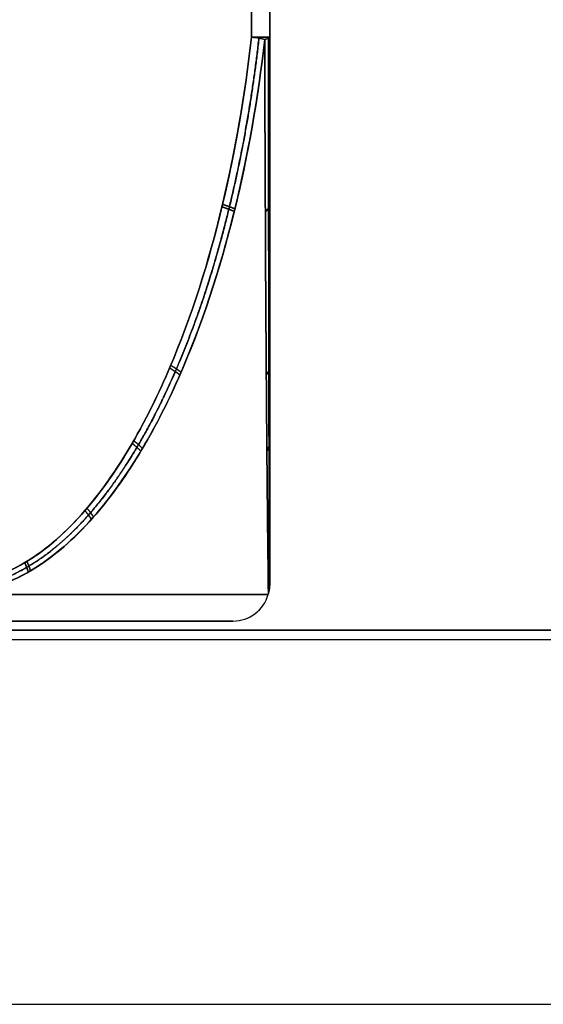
# Model space of a CAD drawing. Header units: millimetres. Extents: x -175 to 175, y -101 to 102.
# Tile 77 of 133: x 2.13 to 5, y 85.5 to 90.9. Entities that reach past the tile are written whole.
import ezdxf

# ---------------------------------------------------------------- set-up
doc = ezdxf.new("R2010")
doc.units = ezdxf.units.MM
doc.layers.add('Livello 01', color=7, linetype='Continuous')

msp = doc.modelspace()

# ---------------------------------------------------------------- linework, layer by layer
at = {"layer": 'Livello 01', "color": 254, "true_color": 0xcad1ee}
for p, q in [((3.5, 87.8045, -49.5856), (3.5, 99.3, -49.5856)), ((3.5, 87.8045, -171.4144), (3.5, 99.3, -171.4144)), ((3.2987, 87.6, -49.5856), (-3.2487, 87.6, -49.5856)), ((3.2987, 87.6, -171.4144), (-3.2487, 87.6, -171.4144)), ((-142, 87.5, 32.55), (142, 87.5, 32.55)), ((-142, 87.5, -253.55), (142, 87.5, -253.55)), ((-142, 85.5, 32.55), (142, 85.5, 32.55)), ((-142, 85.5, -253.55), (142, 85.5, -253.55))]:
    msp.add_line(p, q, dxfattribs=at)
at = {"layer": 'Livello 01', "color": 254, "true_color": 0xcad1ee, "extrusion": (0.111243, 0.991716, 0.064226)}
msp.add_arc((6.8425, -57.1892, 87.1094), 0.2, 209.9991, 240.206, dxfattribs=at)
at = {"layer": 'Livello 01', "color": 254, "true_color": 0xcad1ee, "extrusion": (0, 1, 0)}
for centre, radius, start, end in [((-3.3, -51.4764, 90.8007), 0.2, 180, 240), ((-3.3, -47.6947, 90.8007), 0.2, 120, 180), ((-3.3, -169.5236, 90.8007), 0.2, 120, 180), ((-3.3, -173.3053, 90.8007), 0.2, 180, 240), ((-0.025, -49.5856, 87.6), 3.2737, 0, 180), ((-0.025, -49.5856, 87.6), 3.2737, 180, 0), ((-0.025, -49.5856, 87.6), 3.2737, 0, 180), ((-0.025, -49.5856, 87.6), 3.2737, 180, 0), ((-0.025, -171.4144, 87.6), 3.2737, 0, 180), ((-0.025, -171.4144, 87.6), 3.2737, 180, 0), ((-0.025, -171.4144, 87.6), 3.2737, 0, 180), ((-0.025, -171.4144, 87.6), 3.2737, 180, 0)]:
    msp.add_arc(centre, radius, start, end, dxfattribs=at)
at = {"layer": 'Livello 01', "color": 254, "true_color": 0xcad1ee, "extrusion": (-0.111243, -0.991716, 0.064226)}
for centre in [(-6.8425, -41.7772, -93.4788), (-6.8425, -163.3545, -101.3035)]:
    msp.add_arc(centre, 0.2, 29.9991, 60.206, dxfattribs=at)
at = {"layer": 'Livello 01', "color": 254, "true_color": 0xcad1ee, "extrusion": (-0.111243, -0.991716, -0.064226)}
msp.add_arc((-6.8425, -178.7665, -79.2848), 0.2, 299.794, 330.0009, dxfattribs=at)
at = {"layer": 'Livello 01', "color": 254, "true_color": 0xcad1ee, "extrusion": (-4.32671e-12, 0.991716, -0.128453)}
msp.add_arc((-3.3, -39.3863, 96.6608), 0.2, 180, 210.2068, dxfattribs=at)
at = {"layer": 'Livello 01', "color": 254, "true_color": 0xcad1ee, "extrusion": (2.21823e-13, -0.991716, -0.128453)}
msp.add_arc((3.3, -58.9632, -83.9219), 0.2, 0, 30.2068, dxfattribs=at)
at = {"layer": 'Livello 01', "color": 254, "true_color": 0xcad1ee, "extrusion": (4.32671e-12, -0.991716, -0.128453)}
msp.add_arc((3.3, -179.7828, -68.2727), 0.2, 0, 30.2068, dxfattribs=at)
at = {"layer": 'Livello 01', "color": 254, "true_color": 0xcad1ee, "extrusion": (1.90174e-13, -0.991716, 0.128453)}
msp.add_arc((3.3, -160.2059, -112.31), 0.2, 329.7932, 360, dxfattribs=at)
at = {"layer": 'Livello 01', "color": 254, "true_color": 0xcad1ee, "extrusion": (0, -1, 0)}
for centre, start, end in [((0.025, -49.5856, -87.7465), 0, 180), ((0.025, -49.5856, -87.7465), 180, 0), ((0.025, -171.4144, -87.7465), 0, 180), ((0.025, -171.4144, -87.7465), 180, 0)]:
    msp.add_arc(centre, 3.4665, start, end, dxfattribs=at)
at = {"layer": 'Livello 01', "color": 254, "true_color": 0xcad1ee}
for centre in [(3.2987, 87.8, -49.5856), (3.2987, 87.8, -171.4144)]:
    msp.add_arc(centre, 0.2, 270, 344.4917, dxfattribs=at)
at = {"layer": 'Livello 01', "color": 254, "true_color": 0xcad1ee, "extrusion": (-2.70459e-08, 7.50473e-09, 1)}
msp.add_arc((-10.9624, 91.7572, -49.5856), 15, 344.49169, 344.50993, dxfattribs=at)
at = {"layer": 'Livello 01', "color": 254, "true_color": 0xcad1ee, "extrusion": (2.70459e-08, -7.50473e-09, 1)}
msp.add_arc((-10.9624, 91.7572, -171.4144), 15, 344.49169, 344.50993, dxfattribs=at)
at = {"layer": 'Livello 01', "color": 254, "true_color": 0xcad1ee}
for points in [[(3.4, 90.8007, -47.5215), (3.4, 99.3, -47.5215)], [(3.4, 99.3, -51.6496), (3.4, 90.8007, -51.6496)], [(3.4, 99.3, -173.4785), (3.4, 90.8007, -173.4785)], [(3.4, 90.8007, -169.3504), (3.4, 99.3, -169.3504)], [(3.5, 99.3, -47.6947), (3.5, 90.8007, -47.6947)], [(3.5, 90.8007, -51.4764), (3.5, 99.3, -51.4764)], [(3.5, 90.8007, -173.3053), (3.5, 99.3, -173.3053)], [(3.5, 99.3, -169.5236), (3.5, 90.8007, -169.5236)], [(142, 87.55, 30.5), (-142, 87.55, 30.5)], [(142, 87.55, 32.5), (-142, 87.55, 32.5)], [(-142, 87.55, 34.6), (142, 87.55, 34.6)], [(-142, 87.55, 32.6), (142, 87.55, 32.6)], [(-142, 87.55, -251.5), (142, 87.55, -251.5)], [(-142, 87.55, -253.5), (142, 87.55, -253.5)], [(142, 87.55, -255.6), (-142, 87.55, -255.6)], [(142, 87.55, -253.6), (-142, 87.55, -253.6)]]:
    msp.add_open_spline(points, degree=1, dxfattribs=at)
for points, knots in [([(0.025, 90.7878, -53.5668), (0.0626, 90.4649, -53.5459), (0.1192, 90.1469, -53.5144), (0.2756, 89.5271, -53.4274), (0.3752, 89.2233, -53.3719), (0.5714, 88.7879, -53.2623), (0.6438, 88.6482, -53.2218), (0.8071, 88.3834, -53.1303), (0.8989, 88.2569, -53.0787), (1.106, 88.0324, -52.9618), (1.2212, 87.9343, -52.8966), (1.4139, 87.8277, -52.7868), (1.4803, 87.7996, -52.7489), (1.6181, 87.7611, -52.6699), (1.6899, 87.7509, -52.6285), (1.8321, 87.7513, -52.5465), (1.9038, 87.7619, -52.5049), (2.0407, 87.8011, -52.4253), (2.1065, 87.8294, -52.3869), (2.2975, 87.9367, -52.2752), (2.4123, 88.0358, -52.2076), (2.6175, 88.2623, -52.0864), (2.7062, 88.387, -52.0338), (2.866, 88.6507, -51.9388), (2.937, 88.79, -51.8965), (3.1294, 89.2246, -51.7818), (3.2272, 89.5283, -51.7233), (3.3805, 90.1475, -51.6315), (3.436, 90.4653, -51.5983), (3.4728, 90.7878, -51.5762)], [-7.814188, -7.814188, -7.814188, -7.814188, -6.837415, -6.837415, -5.860641, -5.860641, -5.372254, -5.372254, -4.883868, -4.883868, -4.395481, -4.395481, -4.151287, -4.151287, -3.907094, -3.907094, -3.662901, -3.662901, -3.418707, -3.418707, -2.930321, -2.930321, -2.441934, -2.441934, -1.953547, -1.953547, -0.976774, -0.976774, 0, 0, 0, 0]), ([(3.4728, 90.7878, -47.595), (3.4359, 90.4648, -47.5728), (3.3799, 90.1443, -47.5393), (3.2257, 89.523, -47.4469), (3.1281, 89.2211, -47.3885), (2.9357, 88.7873, -47.2738), (2.8636, 88.6461, -47.2309), (2.7023, 88.3812, -47.135), (2.6129, 88.2565, -47.082), (2.407, 88.031, -46.9605), (2.294, 87.9339, -46.8939), (2.0374, 87.7914, -46.7438), (1.8963, 87.7504, -46.6618), (1.6843, 87.7515, -46.5394), (1.6128, 87.7621, -46.4982), (1.475, 87.8016, -46.4193), (1.409, 87.83, -46.3816), (1.2183, 87.9366, -46.2729), (1.1021, 88.0359, -46.2071), (0.8952, 88.2615, -46.0904), (0.8042, 88.3877, -46.0392), (0.6417, 88.652, -45.9481), (0.5697, 88.7914, -45.9078), (0.3745, 89.2256, -45.7988), (0.2747, 89.5301, -45.7432), (0.1189, 90.1488, -45.6565), (0.0626, 90.4653, -45.6252), (0.025, 90.7878, -45.6043)], [-7.817262, -7.817262, -7.817262, -7.817262, -6.840104, -6.840104, -5.862946, -5.862946, -5.374368, -5.374368, -4.885789, -4.885789, -4.39721, -4.39721, -3.908631, -3.908631, -3.664341, -3.664341, -3.420052, -3.420052, -2.931473, -2.931473, -2.442894, -2.442894, -1.954315, -1.954315, -0.977158, -0.977158, 0, 0, 0, 0]), ([(3.4728, 90.7878, -169.4238), (3.436, 90.4653, -169.4017), (3.3805, 90.1475, -169.3685), (3.2272, 89.5283, -169.2767), (3.1294, 89.2246, -169.2182), (2.937, 88.79, -169.1035), (2.866, 88.6507, -169.0612), (2.7062, 88.387, -168.9662), (2.6175, 88.2623, -168.9136), (2.4123, 88.0358, -168.7924), (2.2975, 87.9367, -168.7248), (2.1065, 87.8294, -168.6131), (2.0407, 87.8011, -168.5747), (1.9038, 87.7619, -168.4951), (1.8321, 87.7513, -168.4535), (1.6899, 87.7509, -168.3715), (1.6181, 87.7611, -168.3301), (1.4803, 87.7996, -168.2511), (1.4139, 87.8277, -168.2132), (1.2212, 87.9343, -168.1034), (1.106, 88.0324, -168.0382), (0.8989, 88.2569, -167.9213), (0.8071, 88.3834, -167.8697), (0.6438, 88.6482, -167.7782), (0.5714, 88.7879, -167.7377), (0.3752, 89.2233, -167.6281), (0.2756, 89.5271, -167.5726), (0.1192, 90.1469, -167.4856), (0.0626, 90.4649, -167.4541), (0.025, 90.7878, -167.4332)], [-7.814188, -7.814188, -7.814188, -7.814188, -6.837415, -6.837415, -5.860641, -5.860641, -5.372254, -5.372254, -4.883868, -4.883868, -4.395481, -4.395481, -4.151287, -4.151287, -3.907094, -3.907094, -3.662901, -3.662901, -3.418707, -3.418707, -2.930321, -2.930321, -2.441934, -2.441934, -1.953547, -1.953547, -0.976774, -0.976774, 0, 0, 0, 0]), ([(0.025, 90.7878, -175.3957), (0.0626, 90.4653, -175.3748), (0.1189, 90.1488, -175.3435), (0.2747, 89.5301, -175.2568), (0.3745, 89.2256, -175.2012), (0.5697, 88.7914, -175.0922), (0.6417, 88.652, -175.0519), (0.8042, 88.3877, -174.9608), (0.8952, 88.2615, -174.9096), (1.1021, 88.0359, -174.7929), (1.2183, 87.9366, -174.7271), (1.409, 87.83, -174.6184), (1.475, 87.8016, -174.5807), (1.6128, 87.7621, -174.5018), (1.6843, 87.7515, -174.4606), (1.8963, 87.7504, -174.3382), (2.0374, 87.7914, -174.2562), (2.294, 87.9339, -174.1061), (2.407, 88.031, -174.0395), (2.6129, 88.2565, -173.918), (2.7023, 88.3812, -173.865), (2.8636, 88.6461, -173.7691), (2.9357, 88.7873, -173.7262), (3.1281, 89.2211, -173.6115), (3.2257, 89.523, -173.5531), (3.3799, 90.1443, -173.4607), (3.4359, 90.4648, -173.4272), (3.4728, 90.7878, -173.405)], [-7.817262, -7.817262, -7.817262, -7.817262, -6.840104, -6.840104, -5.862946, -5.862946, -5.374368, -5.374368, -4.885789, -4.885789, -4.39721, -4.39721, -4.15292, -4.15292, -3.908631, -3.908631, -3.420052, -3.420052, -2.931473, -2.931473, -2.442894, -2.442894, -1.954315, -1.954315, -0.977158, -0.977158, 0, 0, 0, 0]), ([(0.125, 90.8007, -45.6307), (0.1602, 90.4865, -45.6511), (0.2128, 90.1778, -45.6814), (0.3581, 89.5732, -45.7653), (0.4509, 89.2755, -45.8189), (0.6327, 88.8485, -45.9239), (0.6999, 88.711, -45.9626), (0.8515, 88.4492, -46.0502), (0.9365, 88.3239, -46.0992), (1.1312, 88.0973, -46.2116), (1.2409, 87.9965, -46.275), (1.4235, 87.8867, -46.3804), (1.487, 87.8573, -46.417), (1.6201, 87.8161, -46.4939), (1.6898, 87.8049, -46.5341), (1.8961, 87.8038, -46.6533), (2.0338, 87.847, -46.7328), (2.2808, 87.9935, -46.8754), (2.389, 88.0925, -46.9378), (2.5846, 88.3186, -47.0508), (2.6693, 88.4427, -47.0997), (2.8221, 88.7052, -47.1879), (2.8904, 88.8445, -47.2273), (3.0724, 89.2707, -47.3324), (3.165, 89.5664, -47.3858), (3.3114, 90.1735, -47.4704), (3.3647, 90.486, -47.5012), (3.4, 90.8007, -47.5215)], [0, 0, 0, 0, 0.951736, 0.951736, 1.903472, 1.903472, 2.37934, 2.37934, 2.855208, 2.855208, 3.331076, 3.331076, 3.56901, 3.56901, 3.806944, 3.806944, 4.282812, 4.282812, 4.75868, 4.75868, 5.234548, 5.234548, 5.710416, 5.710416, 6.662152, 6.662152, 7.613888, 7.613888, 7.613888, 7.613888]), ([(3.4, 90.8007, -51.6496), (3.3647, 90.4864, -51.67), (3.3121, 90.1776, -51.7003), (3.1668, 89.5732, -51.7842), (3.0744, 89.2763, -51.8376), (2.8922, 88.8484, -51.9428), (2.825, 88.7109, -51.9816), (2.6735, 88.4494, -52.069), (2.5895, 88.3252, -52.1176), (2.3946, 88.098, -52.2301), (2.285, 87.9969, -52.2934), (2.1006, 87.8862, -52.3998), (2.0369, 87.8568, -52.4366), (1.904, 87.816, -52.5133), (1.834, 87.8048, -52.5537), (1.6955, 87.8043, -52.6337), (1.6254, 87.815, -52.6741), (1.4921, 87.8552, -52.7511), (1.4282, 87.8843, -52.788), (1.2433, 87.9943, -52.8948), (1.1346, 88.0939, -52.9575), (0.9395, 88.3198, -53.0701), (0.8539, 88.4456, -53.1196), (0.7014, 88.7081, -53.2076), (0.6339, 88.846, -53.2466), (0.4511, 89.2746, -53.3521), (0.3586, 89.5716, -53.4056), (0.213, 90.1768, -53.4896), (0.1603, 90.4859, -53.52), (0.125, 90.8007, -53.5404)], [0, 0, 0, 0, 0.951317, 0.951317, 1.902634, 1.902634, 2.378293, 2.378293, 2.853951, 2.853951, 3.32961, 3.32961, 3.567439, 3.567439, 3.805268, 3.805268, 4.043098, 4.043098, 4.280927, 4.280927, 4.756586, 4.756586, 5.232244, 5.232244, 5.707903, 5.707903, 6.65922, 6.65922, 7.610537, 7.610537, 7.610537, 7.610537]), ([(3.4, 90.8007, -173.4785), (3.3647, 90.486, -173.4988), (3.3114, 90.1735, -173.5296), (3.165, 89.5664, -173.6142), (3.0724, 89.2707, -173.6676), (2.8904, 88.8445, -173.7727), (2.8221, 88.7052, -173.8121), (2.6693, 88.4427, -173.9003), (2.5846, 88.3186, -173.9492), (2.389, 88.0925, -174.0622), (2.2808, 87.9935, -174.1246), (2.0338, 87.847, -174.2672), (1.8961, 87.8038, -174.3467), (1.6898, 87.8049, -174.4659), (1.6201, 87.8161, -174.5061), (1.487, 87.8573, -174.583), (1.4235, 87.8867, -174.6196), (1.2409, 87.9965, -174.725), (1.1312, 88.0973, -174.7884), (0.9365, 88.3239, -174.9008), (0.8515, 88.4492, -174.9498), (0.6999, 88.711, -175.0374), (0.6327, 88.8485, -175.0761), (0.4509, 89.2755, -175.1811), (0.3581, 89.5732, -175.2347), (0.2128, 90.1778, -175.3186), (0.1602, 90.4865, -175.3489), (0.125, 90.8007, -175.3693)], [0, 0, 0, 0, 0.951736, 0.951736, 1.903472, 1.903472, 2.37934, 2.37934, 2.855208, 2.855208, 3.331076, 3.331076, 3.806944, 3.806944, 4.044878, 4.044878, 4.282812, 4.282812, 4.75868, 4.75868, 5.234548, 5.234548, 5.710416, 5.710416, 6.662152, 6.662152, 7.613888, 7.613888, 7.613888, 7.613888]), ([(0.125, 90.8007, -167.4596), (0.1603, 90.4859, -167.48), (0.213, 90.1768, -167.5104), (0.3586, 89.5716, -167.5944), (0.4511, 89.2746, -167.6479), (0.6339, 88.846, -167.7534), (0.7014, 88.7081, -167.7924), (0.8539, 88.4456, -167.8804), (0.9395, 88.3198, -167.9299), (1.1346, 88.0939, -168.0425), (1.2433, 87.9943, -168.1052), (1.4282, 87.8843, -168.212), (1.4921, 87.8552, -168.2489), (1.6254, 87.815, -168.3259), (1.6955, 87.8043, -168.3663), (1.834, 87.8048, -168.4463), (1.904, 87.816, -168.4867), (2.0369, 87.8568, -168.5634), (2.1006, 87.8862, -168.6002), (2.285, 87.9969, -168.7066), (2.3946, 88.098, -168.7699), (2.5895, 88.3252, -168.8824), (2.6735, 88.4494, -168.931), (2.825, 88.7109, -169.0184), (2.8922, 88.8484, -169.0572), (3.0744, 89.2763, -169.1624), (3.1668, 89.5732, -169.2158), (3.3121, 90.1776, -169.2997), (3.3647, 90.4864, -169.33), (3.4, 90.8007, -169.3504)], [0, 0, 0, 0, 0.951317, 0.951317, 1.902634, 1.902634, 2.378293, 2.378293, 2.853951, 2.853951, 3.32961, 3.32961, 3.567439, 3.567439, 3.805268, 3.805268, 4.043098, 4.043098, 4.280927, 4.280927, 4.756586, 4.756586, 5.232244, 5.232244, 5.707903, 5.707903, 6.65922, 6.65922, 7.610537, 7.610537, 7.610537, 7.610537]), ([(3.4927, 87.7511, -49.5856), (3.4927, 87.7511, -49.5039), (3.4926, 87.7614, -49.4213), (3.4921, 87.8003, -49.2621), (3.4918, 87.8285, -49.1859), (3.4905, 87.9345, -48.9659), (3.4894, 88.0336, -48.832), (3.4871, 88.2591, -48.5938), (3.4858, 88.3853, -48.489), (3.4835, 88.6498, -48.3023), (3.4824, 88.7893, -48.2196), (3.4792, 89.2238, -47.9956), (3.4774, 89.5287, -47.8811), (3.4746, 90.1481, -47.7025), (3.4735, 90.4649, -47.638), (3.4728, 90.7878, -47.595)], [-3.907074, -3.907074, -3.907074, -3.907074, -3.662882, -3.662882, -3.41869, -3.41869, -2.930306, -2.930306, -2.441921, -2.441921, -1.953537, -1.953537, -0.976769, -0.976769, 0, 0, 0, 0]), ([(3.4728, 90.7878, -51.5762), (3.4735, 90.4651, -51.5332), (3.4746, 90.145, -51.468), (3.4774, 89.5244, -51.2886), (3.4792, 89.2228, -51.1751), (3.4824, 88.7895, -50.9516), (3.4835, 88.6483, -50.8679), (3.4858, 88.3835, -50.6807), (3.4871, 88.2588, -50.5771), (3.4894, 88.0333, -50.3388), (3.4905, 87.936, -50.2079), (3.4922, 87.7928, -49.9115), (3.4927, 87.7511, -49.7486), (3.4927, 87.7511, -49.5856)], [-3.910162, -3.910162, -3.910162, -3.910162, -2.932621, -2.932621, -1.955081, -1.955081, -1.466311, -1.466311, -0.97754, -0.97754, -0.48877, -0.48877, 0, 0, 0, 0]), ([(3.4927, 87.7511, -171.4144), (3.4927, 87.7511, -171.2514), (3.4922, 87.7928, -171.0885), (3.4905, 87.936, -170.7921), (3.4894, 88.0333, -170.6612), (3.4871, 88.2588, -170.4229), (3.4858, 88.3835, -170.3193), (3.4835, 88.6483, -170.1321), (3.4824, 88.7895, -170.0484), (3.4792, 89.2228, -169.8249), (3.4774, 89.5244, -169.7114), (3.4746, 90.145, -169.532), (3.4735, 90.4651, -169.4668), (3.4728, 90.7878, -169.4238)], [-3.910162, -3.910162, -3.910162, -3.910162, -3.421391, -3.421391, -2.932621, -2.932621, -2.443851, -2.443851, -1.955081, -1.955081, -0.97754, -0.97754, 0, 0, 0, 0]), ([(3.4728, 90.7878, -173.405), (3.4735, 90.4649, -173.362), (3.4746, 90.1481, -173.2975), (3.4774, 89.5287, -173.1189), (3.4792, 89.2238, -173.0044), (3.4824, 88.7893, -172.7804), (3.4835, 88.6498, -172.6977), (3.4858, 88.3853, -172.511), (3.4871, 88.2591, -172.4062), (3.4894, 88.0336, -172.168), (3.4905, 87.9345, -172.0341), (3.4918, 87.8285, -171.8141), (3.4921, 87.8003, -171.7379), (3.4926, 87.7614, -171.5787), (3.4927, 87.7511, -171.4961), (3.4927, 87.7511, -171.4144)], [-3.907074, -3.907074, -3.907074, -3.907074, -2.930306, -2.930306, -1.953537, -1.953537, -1.465153, -1.465153, -0.976769, -0.976769, -0.488384, -0.488384, -0.244192, -0.244192, 0, 0, 0, 0]), ([(3.5, 90.8007, -47.6947), (3.5, 90.4865, -47.7354), (3.5, 90.1778, -47.7962), (3.5, 89.5732, -47.964), (3.5, 89.2755, -48.0711), (3.5, 88.8485, -48.281), (3.5, 88.711, -48.3586), (3.5, 88.4492, -48.5337), (3.5, 88.3239, -48.6317), (3.5, 88.0973, -48.8566), (3.5, 87.9965, -48.9833), (3.5, 87.8867, -49.1942), (3.5, 87.8573, -49.2674), (3.5, 87.8161, -49.4212), (3.5, 87.8049, -49.5016), (3.5, 87.8038, -49.7398), (3.5, 87.847, -49.8988), (3.5, 87.9935, -50.184), (3.5, 88.0925, -50.309), (3.5, 88.3186, -50.5348), (3.5, 88.4427, -50.6326), (3.5, 88.7052, -50.8091), (3.5, 88.8445, -50.8879), (3.5, 89.2707, -51.0981), (3.5, 89.5664, -51.205), (3.5, 90.1735, -51.3741), (3.5, 90.486, -51.4356), (3.5, 90.8007, -51.4764)], [0, 0, 0, 0, 0.951736, 0.951736, 1.903472, 1.903472, 2.37934, 2.37934, 2.855208, 2.855208, 3.331076, 3.331076, 3.56901, 3.56901, 3.806944, 3.806944, 4.282812, 4.282812, 4.75868, 4.75868, 5.234548, 5.234548, 5.710416, 5.710416, 6.662152, 6.662152, 7.613888, 7.613888, 7.613888, 7.613888]), ([(3.5, 90.8007, -169.5236), (3.5, 90.486, -169.5644), (3.5, 90.1735, -169.6259), (3.5, 89.5664, -169.795), (3.5, 89.2707, -169.9019), (3.5, 88.8445, -170.1121), (3.5, 88.7052, -170.1909), (3.5, 88.4427, -170.3674), (3.5, 88.3186, -170.4652), (3.5, 88.0925, -170.691), (3.5, 87.9935, -170.816), (3.5, 87.847, -171.1012), (3.5, 87.8038, -171.2602), (3.5, 87.8049, -171.4984), (3.5, 87.8161, -171.5788), (3.5, 87.8573, -171.7326), (3.5, 87.8867, -171.8058), (3.5, 87.9965, -172.0167), (3.5, 88.0973, -172.1434), (3.5, 88.3239, -172.3683), (3.5, 88.4492, -172.4663), (3.5, 88.711, -172.6414), (3.5, 88.8485, -172.719), (3.5, 89.2755, -172.9289), (3.5, 89.5732, -173.036), (3.5, 90.1778, -173.2038), (3.5, 90.4865, -173.2646), (3.5, 90.8007, -173.3053)], [0, 0, 0, 0, 0.951736, 0.951736, 1.903472, 1.903472, 2.37934, 2.37934, 2.855208, 2.855208, 3.331076, 3.331076, 3.806944, 3.806944, 4.044878, 4.044878, 4.282812, 4.282812, 4.75868, 4.75868, 5.234548, 5.234548, 5.710416, 5.710416, 6.662152, 6.662152, 7.613888, 7.613888, 7.613888, 7.613888])]:
    msp.add_open_spline(points, degree=3, knots=knots, dxfattribs=at)
for points, weights, knots in [([(3.4413, 90.794, -51.6178), (3.4058, 90.4814, -51.6385), (3.3529, 90.1735, -51.6693), (3.2061, 89.5683, -51.7549), (3.1127, 89.2704, -51.8093), (2.9267, 88.8379, -51.9176), (2.8581, 88.699, -51.9576), (2.7034, 88.4348, -52.0476), (2.6175, 88.3092, -52.0975), (2.4183, 88.0793, -52.2133), (2.3061, 87.9767, -52.2783), (2.1167, 87.8634, -52.3881), (2.0513, 87.8331, -52.426), (1.9147, 87.7907, -52.505), (1.8426, 87.7786, -52.5466), (1.6998, 87.7767, -52.6291), (1.6275, 87.7868, -52.6708), (1.4896, 87.826, -52.7503), (1.4235, 87.8549, -52.7884), (1.2322, 87.9643, -52.8984), (1.1195, 88.0643, -52.9631), (0.9177, 88.2911, -53.0789), (0.8291, 88.4178, -53.1297), (0.6715, 88.6821, -53.22), (0.6018, 88.821, -53.2599), (0.4131, 89.2532, -53.368), (0.3176, 89.5528, -53.4226), (0.1674, 90.1638, -53.5085), (0.1131, 90.4763, -53.5395), (0.0768, 90.794, -53.5603)], [0.982728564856, 0.983171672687, 0.983829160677, 0.985591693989, 0.986702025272, 0.988708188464, 0.989421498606, 0.990903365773, 0.991673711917, 0.99319013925, 0.993926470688, 0.994773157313, 0.995005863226, 0.995335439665, 0.995430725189, 0.995445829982, 0.995365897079, 0.995060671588, 0.994838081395, 0.994016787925, 0.993294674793, 0.991788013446, 0.991004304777, 0.989510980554, 0.988792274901, 0.986771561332, 0.985644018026, 0.983850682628, 0.983178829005, 0.982728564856], [0, 0, 0, 0, 0.976774, 0.976774, 1.953548, 1.953548, 2.441935, 2.441935, 2.930322, 2.930322, 3.418709, 3.418709, 3.662902, 3.662902, 3.907096, 3.907096, 4.151289, 4.151289, 4.395483, 4.395483, 4.88387, 4.88387, 5.372257, 5.372257, 5.860644, 5.860644, 6.837418, 6.837418, 7.814192, 7.814192, 7.814192, 7.814192]), ([(3.4413, 90.794, -169.3822), (3.4058, 90.4814, -169.3615), (3.3529, 90.1735, -169.3307), (3.2061, 89.5683, -169.2451), (3.1127, 89.2704, -169.1907), (2.9267, 88.8379, -169.0824), (2.8581, 88.699, -169.0424), (2.7034, 88.4348, -168.9524), (2.6175, 88.3092, -168.9025), (2.4183, 88.0793, -168.7867), (2.3061, 87.9767, -168.7217), (2.1167, 87.8634, -168.6119), (2.0513, 87.8331, -168.574), (1.9147, 87.7907, -168.495), (1.8426, 87.7786, -168.4534), (1.6998, 87.7767, -168.3709), (1.6275, 87.7868, -168.3292), (1.4896, 87.826, -168.2497), (1.4235, 87.8549, -168.2116), (1.2322, 87.9643, -168.1016), (1.1195, 88.0643, -168.0369), (0.9177, 88.2911, -167.9211), (0.8291, 88.4178, -167.8703), (0.6715, 88.6821, -167.78), (0.6018, 88.821, -167.7401), (0.4131, 89.2532, -167.632), (0.3176, 89.5528, -167.5774), (0.1674, 90.1638, -167.4915), (0.1131, 90.4763, -167.4605), (0.0768, 90.794, -167.4397)], [0.982728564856, 0.983171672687, 0.983829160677, 0.985591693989, 0.986702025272, 0.988708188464, 0.989421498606, 0.990903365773, 0.991673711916, 0.993190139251, 0.993926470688, 0.994773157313, 0.995005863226, 0.995335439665, 0.995430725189, 0.995445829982, 0.995365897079, 0.995060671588, 0.994838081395, 0.994016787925, 0.993294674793, 0.991788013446, 0.991004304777, 0.989510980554, 0.988792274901, 0.986771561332, 0.985644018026, 0.983850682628, 0.983178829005, 0.982728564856], [0, 0, 0, 0, 0.976774, 0.976774, 1.953548, 1.953548, 2.441935, 2.441935, 2.930322, 2.930322, 3.418709, 3.418709, 3.662902, 3.662902, 3.907096, 3.907096, 4.151289, 4.151289, 4.395483, 4.395483, 4.88387, 4.88387, 5.372257, 5.372257, 5.860644, 5.860644, 6.837418, 6.837418, 7.814192, 7.814192, 7.814192, 7.814192]), ([(0.0772, 90.7941, -45.611), (0.1133, 90.4778, -45.6316), (0.1672, 90.1671, -45.6624), (0.3164, 89.5584, -45.7477), (0.4116, 89.2588, -45.8022), (0.5986, 88.8286, -45.9093), (0.6676, 88.6903, -45.9488), (0.8236, 88.4267, -46.0382), (0.911, 88.3006, -46.0883), (1.1114, 88.0725, -46.2033), (1.2244, 87.971, -46.2682), (1.4125, 87.8605, -46.3764), (1.4779, 87.8309, -46.4141), (1.615, 87.7895, -46.4931), (1.6867, 87.7782, -46.5345), (1.8283, 87.7774, -46.6162), (1.9002, 87.7879, -46.6578), (2.0378, 87.8279, -46.7373), (2.1043, 87.8574, -46.7758), (2.2948, 87.968, -46.8862), (2.406, 88.0677, -46.9507), (2.6067, 88.2952, -47.0673), (2.6936, 88.4202, -47.1178), (2.8502, 88.6844, -47.2089), (2.9201, 88.8246, -47.2496), (3.1065, 89.2539, -47.3581), (3.201, 89.5516, -47.4132), (3.3506, 90.1628, -47.5004), (3.405, 90.4775, -47.5321), (3.441, 90.7941, -47.5531)], [0.982729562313, 0.983177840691, 0.983844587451, 0.985626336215, 0.986750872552, 0.988756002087, 0.989469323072, 0.990952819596, 0.991729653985, 0.993239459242, 0.993969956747, 0.994796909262, 0.995025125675, 0.995346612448, 0.995435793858, 0.995442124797, 0.99535922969, 0.995047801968, 0.99482026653, 0.99399155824, 0.993272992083, 0.991763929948, 0.990991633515, 0.989500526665, 0.988776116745, 0.986770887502, 0.985649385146, 0.983854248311, 0.983177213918, 0.982729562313], [0, 0, 0, 0, 0.97677, 0.97677, 1.953539, 1.953539, 2.441924, 2.441924, 2.930309, 2.930309, 3.418694, 3.418694, 3.662887, 3.662887, 3.907079, 3.907079, 4.151271, 4.151271, 4.395464, 4.395464, 4.883849, 4.883849, 5.372234, 5.372234, 5.860618, 5.860618, 6.837388, 6.837388, 7.814158, 7.814158, 7.814158, 7.814158]), ([(0.0772, 90.7941, -175.389), (0.1133, 90.4778, -175.3684), (0.1672, 90.1671, -175.3376), (0.3164, 89.5584, -175.2523), (0.4116, 89.2588, -175.1978), (0.5986, 88.8286, -175.0907), (0.6676, 88.6903, -175.0512), (0.8236, 88.4267, -174.9618), (0.911, 88.3006, -174.9117), (1.1114, 88.0725, -174.7967), (1.2244, 87.971, -174.7318), (1.4125, 87.8605, -174.6236), (1.4779, 87.8309, -174.5859), (1.615, 87.7895, -174.5069), (1.6867, 87.7782, -174.4655), (1.8283, 87.7774, -174.3838), (1.9002, 87.7879, -174.3422), (2.0378, 87.8279, -174.2627), (2.1043, 87.8574, -174.2242), (2.2948, 87.968, -174.1138), (2.406, 88.0677, -174.0493), (2.6067, 88.2952, -173.9327), (2.6936, 88.4202, -173.8822), (2.8502, 88.6844, -173.7911), (2.9201, 88.8246, -173.7504), (3.1065, 89.2539, -173.6419), (3.201, 89.5516, -173.5868), (3.3506, 90.1628, -173.4996), (3.405, 90.4775, -173.4679), (3.441, 90.7941, -173.4469)], [0.982729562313, 0.983177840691, 0.983844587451, 0.985626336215, 0.986750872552, 0.988756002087, 0.989469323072, 0.990952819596, 0.991729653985, 0.993239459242, 0.993969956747, 0.994796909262, 0.995025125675, 0.995346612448, 0.995435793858, 0.995442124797, 0.99535922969, 0.995047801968, 0.99482026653, 0.99399155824, 0.993272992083, 0.991763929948, 0.990991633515, 0.989500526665, 0.988776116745, 0.986770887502, 0.985649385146, 0.983854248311, 0.983177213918, 0.982729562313], [0, 0, 0, 0, 0.97677, 0.97677, 1.953539, 1.953539, 2.441924, 2.441924, 2.930309, 2.930309, 3.418694, 3.418694, 3.662887, 3.662887, 3.907079, 3.907079, 4.151271, 4.151271, 4.395464, 4.395464, 4.883849, 4.883849, 5.372234, 5.372234, 5.860618, 5.860618, 6.837388, 6.837388, 7.814158, 7.814158, 7.814158, 7.814158]), ([(3.4932, 90.7941, -47.6434), (3.4934, 90.4778, -47.6851), (3.4936, 90.1671, -47.7472), (3.4943, 89.5584, -47.919), (3.4948, 89.2588, -48.0286), (3.4956, 88.8286, -48.2441), (3.4959, 88.6903, -48.3237), (3.4964, 88.4267, -48.5035), (3.4967, 88.3006, -48.6042), (3.4973, 88.0725, -48.8353), (3.4976, 87.971, -48.9656), (3.4979, 87.8605, -49.1827), (3.498, 87.8309, -49.258), (3.4982, 87.7895, -49.4163), (3.4982, 87.7782, -49.4991), (3.4982, 87.7774, -49.6626), (3.4982, 87.7879, -49.7457), (3.498, 87.8279, -49.9046), (3.498, 87.8574, -49.9814), (3.4976, 87.968, -50.2016), (3.4973, 88.0677, -50.3301), (3.4968, 88.2952, -50.5623), (3.4965, 88.4202, -50.6627), (3.4959, 88.6844, -50.8439), (3.4956, 88.8246, -50.9248), (3.4948, 89.2539, -51.1405), (3.4943, 89.5516, -51.2499), (3.4936, 90.1628, -51.4231), (3.4934, 90.4775, -51.486), (3.4932, 90.7941, -51.5277)], [0.9827295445, 0.98317782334, 0.983844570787, 0.98562632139, 0.986750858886, 0.98875599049, 0.98946931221, 0.990952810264, 0.991729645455, 0.993239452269, 0.993969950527, 0.994796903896, 0.995025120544, 0.995346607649, 0.99543578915, 0.995442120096, 0.995359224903, 0.995047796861, 0.994820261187, 0.993991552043, 0.993272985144, 0.991763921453, 0.990991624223, 0.989500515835, 0.988776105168, 0.986770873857, 0.985649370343, 0.983854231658, 0.983177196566, 0.9827295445], [0, 0, 0, 0, 0.97677, 0.97677, 1.953539, 1.953539, 2.441924, 2.441924, 2.930309, 2.930309, 3.418694, 3.418694, 3.662887, 3.662887, 3.907079, 3.907079, 4.151271, 4.151271, 4.395464, 4.395464, 4.883849, 4.883849, 5.372234, 5.372234, 5.860618, 5.860618, 6.837388, 6.837388, 7.814158, 7.814158, 7.814158, 7.814158]), ([(3.4932, 90.7941, -173.3566), (3.4934, 90.4778, -173.3149), (3.4936, 90.1671, -173.2528), (3.4943, 89.5584, -173.081), (3.4948, 89.2588, -172.9714), (3.4956, 88.8286, -172.7559), (3.4959, 88.6903, -172.6763), (3.4964, 88.4267, -172.4965), (3.4967, 88.3006, -172.3958), (3.4973, 88.0725, -172.1647), (3.4976, 87.971, -172.0344), (3.4979, 87.8605, -171.8173), (3.498, 87.8309, -171.742), (3.4982, 87.7895, -171.5837), (3.4982, 87.7782, -171.5009), (3.4982, 87.7774, -171.3374), (3.4982, 87.7879, -171.2543), (3.498, 87.8279, -171.0954), (3.498, 87.8574, -171.0186), (3.4976, 87.968, -170.7984), (3.4973, 88.0677, -170.6699), (3.4968, 88.2952, -170.4377), (3.4965, 88.4202, -170.3373), (3.4959, 88.6844, -170.1561), (3.4956, 88.8246, -170.0752), (3.4948, 89.2539, -169.8595), (3.4943, 89.5516, -169.7501), (3.4936, 90.1628, -169.5769), (3.4934, 90.4775, -169.514), (3.4932, 90.7941, -169.4723)], [0.9827295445, 0.98317782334, 0.983844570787, 0.98562632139, 0.986750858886, 0.98875599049, 0.98946931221, 0.990952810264, 0.991729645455, 0.993239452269, 0.993969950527, 0.994796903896, 0.995025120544, 0.995346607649, 0.99543578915, 0.995442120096, 0.995359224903, 0.995047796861, 0.994820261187, 0.993991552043, 0.993272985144, 0.991763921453, 0.990991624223, 0.989500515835, 0.988776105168, 0.986770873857, 0.985649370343, 0.983854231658, 0.983177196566, 0.9827295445], [0, 0, 0, 0, 0.97677, 0.97677, 1.953539, 1.953539, 2.441924, 2.441924, 2.930309, 2.930309, 3.418694, 3.418694, 3.662887, 3.662887, 3.907079, 3.907079, 4.151271, 4.151271, 4.395464, 4.395464, 4.883849, 4.883849, 5.372234, 5.372234, 5.860618, 5.860618, 6.837388, 6.837388, 7.814158, 7.814158, 7.814158, 7.814158])]:
    msp.add_rational_spline(points, weights, degree=3, knots=knots, dxfattribs=at)
for points, weights in [([(3.3055, 89.8445, -47.4947), (3.2804, 89.8564, -47.4525), (3.2382, 89.87, -47.4281)], [0.999999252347, 0.969502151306, 1.00000018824]), ([(3.2382, 89.87, -173.5719), (3.2804, 89.8564, -173.5475), (3.3055, 89.8445, -173.5053)], [1.00000018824, 0.969502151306, 0.999999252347]), ([(3.3089, 89.8584, -51.6744), (3.2837, 89.8702, -51.7167), (3.2415, 89.8837, -51.7411)], [1.00000057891, 0.969420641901, 0.999999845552]), ([(3.2415, 89.8837, -169.2589), (3.2837, 89.8702, -169.2833), (3.3089, 89.8584, -169.3256)], [0.999999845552, 0.969420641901, 1.00000057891]), ([(3.4759, 89.8501, -47.7884), (3.5, 89.862, -47.8313), (3.5, 89.8755, -47.8801)], [1.00000022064, 0.969469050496, 0.999999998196]), ([(3.5, 89.8755, -173.1199), (3.5, 89.862, -173.1687), (3.4759, 89.8501, -173.2116)], [0.999999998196, 0.969469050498, 1.00000022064]), ([(3.476, 89.8445, -51.3811), (3.5, 89.8564, -51.3382), (3.5, 89.87, -51.2895)], [0.999999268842, 0.969502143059, 1.00000018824]), ([(3.5, 89.87, -169.7105), (3.5, 89.8564, -169.6618), (3.476, 89.8445, -169.6189)], [1.00000018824, 0.969502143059, 0.999999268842]), ([(3.0074, 88.9491, -47.3166), (2.9855, 88.9669, -47.2822), (2.951, 88.9866, -47.2623)], [1.00000101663, 0.976213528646, 1.00000000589]), ([(2.951, 88.9866, -173.7377), (2.9855, 88.9669, -173.7178), (3.0074, 88.9491, -173.6834)], [1.00000000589, 0.976213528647, 1.00000101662]), ([(3.0138, 88.9637, -51.8508), (2.9918, 88.9814, -51.8853), (2.9572, 89.001, -51.9053)], [1.00000143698, 0.976078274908, 0.999999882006]), ([(2.9572, 89.001, -169.0947), (2.9918, 88.9814, -169.1147), (3.0138, 88.9637, -169.1492)], [0.999999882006, 0.976078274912, 1.00000143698]), ([(3.4812, 88.9534, -48.135), (3.5, 88.9712, -48.1712), (3.5, 88.9908, -48.2111)], [1.00000037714, 0.976173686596, 0.99999999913]), ([(3.5, 88.9908, -172.7889), (3.5, 88.9712, -172.8288), (3.4812, 88.9534, -172.865)], [0.99999999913, 0.976173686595, 1.00000037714]), ([(3.4812, 88.9491, -51.0339), (3.5, 88.9669, -50.9978), (3.5, 88.9866, -50.958)], [1.00000084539, 0.976213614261, 1.00000000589]), ([(3.5, 88.9866, -170.042), (3.5, 88.9669, -170.0022), (3.4812, 88.9491, -169.9661)], [1.00000000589, 0.976213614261, 1.00000084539]), ([(2.7934, 88.5309, -47.1892), (2.7745, 88.5516, -47.1604), (2.7457, 88.574, -47.1438)], [0.999999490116, 0.980491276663, 1.00000002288]), ([(2.7457, 88.574, -173.8562), (2.7745, 88.5516, -173.8396), (2.7934, 88.5309, -173.8108)], [1.00000002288, 0.980491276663, 0.999999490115]), ([(2.8022, 88.5458, -51.9767), (2.7832, 88.5664, -52.0057), (2.7542, 88.5886, -52.0224)], [1.00000152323, 0.980324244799, 0.999999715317]), ([(2.7542, 88.5886, -168.9776), (2.7832, 88.5664, -168.9943), (2.8022, 88.5458, -169.0233)], [0.999999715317, 0.980324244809, 1.00000152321]), ([(3.4845, 88.5372, -48.3819), (3.5, 88.5578, -48.4127), (3.5, 88.5801, -48.4461)], [1.00000077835, 0.980420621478, 1.00000000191]), ([(3.5, 88.5801, -172.5539), (3.5, 88.5578, -172.5873), (3.4845, 88.5372, -172.6181)], [1.00000000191, 0.980420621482, 1.00000077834]), ([(3.4845, 88.5309, -50.7848), (3.5, 88.5516, -50.7541), (3.5, 88.574, -50.7209)], [0.999999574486, 0.980491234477, 1.00000002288]), ([(3.5, 88.574, -170.2791), (3.5, 88.5516, -170.2459), (3.4845, 88.5309, -170.2152)], [1.00000002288, 0.980491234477, 0.999999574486]), ([(2.5341, 88.1706, -52.1356), (2.5196, 88.1938, -52.1579), (2.4979, 88.2185, -52.1704)], [1.00000185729, 0.984862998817, 0.999999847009]), ([(2.4979, 88.2185, -168.8296), (2.5196, 88.1938, -168.8421), (2.5341, 88.1706, -168.8644)], [0.999999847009, 0.984862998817, 1.00000185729]), ([(2.5225, 88.1575, -47.0286), (2.5082, 88.1808, -47.0067), (2.4868, 88.2055, -46.9943)], [1.00000113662, 0.985035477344, 1.00000002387]), ([(2.4868, 88.2055, -174.0057), (2.5082, 88.1808, -173.9933), (2.5225, 88.1575, -173.9714)], [1.00000002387, 0.985035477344, 1.00000113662]), ([(3.4881, 88.1627, -48.6958), (3.5, 88.1859, -48.7193), (3.5, 88.2106, -48.7442)], [1.00000026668, 0.984968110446, 1.00000000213]), ([(3.5, 88.2106, -172.2558), (3.5, 88.1859, -172.2807), (3.4881, 88.1627, -172.3042)], [1.00000000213, 0.984968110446, 1.00000026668]), ([(3.4881, 88.1575, -50.47), (3.5, 88.1808, -50.4467), (3.5, 88.2055, -50.4219)], [0.999998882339, 0.985036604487, 1.00000002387]), ([(3.5, 88.2055, -170.5781), (3.5, 88.1808, -170.5533), (3.4881, 88.1575, -170.53)], [1.00000002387, 0.985036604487, 0.999998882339]), ([(2.176, 87.8684, -46.8249), (2.1691, 87.8938, -46.8109), (2.1573, 87.9203, -46.8041)], [1.00000016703, 0.989087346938, 1]), ([(2.1573, 87.9203, -174.1959), (2.1691, 87.8938, -174.1891), (2.176, 87.8684, -174.1751)], [1, 0.989087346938, 1.00000016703]), ([(2.1883, 87.8755, -52.3391), (2.181, 87.9008, -52.3534), (2.1689, 87.9273, -52.3604)], [1.0000000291, 0.988981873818, 0.999999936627]), ([(2.1689, 87.9273, -168.6396), (2.181, 87.9008, -168.6466), (2.1883, 87.8755, -168.6609)], [0.999999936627, 0.988981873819, 1.0000000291]), ([(3.4913, 87.8715, -49.0969), (3.5, 87.8968, -49.1101), (3.5, 87.9233, -49.1239)], [1.00000003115, 0.989041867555, 1.00000000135]), ([(3.5, 87.9233, -171.8761), (3.5, 87.8968, -171.8899), (3.4913, 87.8715, -171.9031)], [1.00000000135, 0.989041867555, 1.00000003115]), ([(3.4913, 87.8684, -50.068), (3.5, 87.8938, -50.055), (3.5, 87.9203, -50.0414)], [1.0000000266, 0.989087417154, 1]), ([(3.5, 87.9203, -170.9586), (3.5, 87.8938, -170.945), (3.4913, 87.8684, -170.932)], [1, 0.989087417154, 1.0000000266]), ([(3.4923, 87.7837, -49.3301), (3.5, 87.8097, -49.3371), (3.5, 87.8367, -49.3443)], [0.999999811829, 0.990371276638, 0.99999999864]), ([(3.5, 87.8367, -171.6557), (3.5, 87.8097, -171.6629), (3.4923, 87.7837, -171.6699)], [0.99999999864, 0.990371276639, 0.999999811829]), ([(3.4925, 87.7818, -49.8318), (3.5001, 87.8078, -49.8251), (3.5, 87.8349, -49.8181)], [0.999883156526, 0.99039095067, 1.00015164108]), ([(3.5, 87.8349, -171.1819), (3.5001, 87.8078, -171.1749), (3.4925, 87.7818, -171.1682)], [1.00015164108, 0.99039095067, 0.999883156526]), ([(3.4927, 87.7511, -49.5807), (3.5, 87.7773, -49.5809), (3.5, 87.8045, -49.581)], [0.999999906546, 0.990877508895, 0.999999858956]), ([(3.5, 87.8045, -171.419), (3.5, 87.7773, -171.4191), (3.4927, 87.7511, -171.4193)], [0.999999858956, 0.990877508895, 0.999999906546])]:
    msp.add_rational_spline(points, weights, degree=2, dxfattribs=at)

doc.saveas('drawing.dxf')
